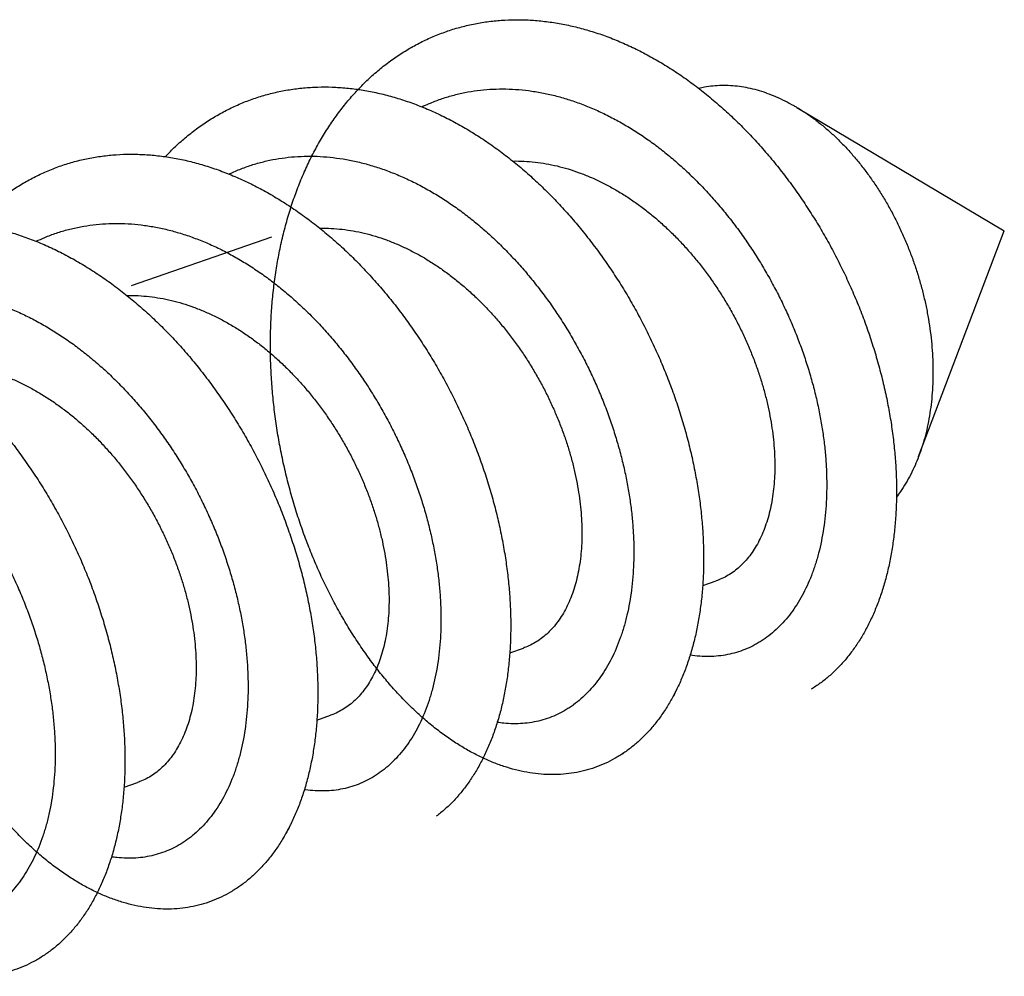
# Model space of a CAD drawing. Header units: millimetres. Extents: x 160 to 318, y 73 to 291.
# Tile 43 of 129: x 201.578 to 202.372, y 123.212 to 123.984. Entities that reach past the tile are written whole.
import ezdxf

# ---------------------------------------------------------------- set-up
doc = ezdxf.new("R2010")
doc.units = ezdxf.units.MM
doc.header["$LTSCALE"] = 30.734
doc.layers.get('0').update_dxf_attribs({"linetype": 'CONTINUOUS'})

msp = doc.modelspace()

# ---------------------------------------------------------------- linework, layer by layer
at = {"color": 7, "linetype": 'Continuous'}
for p, q in [((202.20498, 123.91281), (202.37224, 123.8132)), ((201.66839, 123.76907), (201.78153, 123.8085)), ((202.30314, 123.6312), (202.37224, 123.8132)), ((202.12897, 123.52719), (202.13995, 123.53102)), ((201.97342, 123.47297), (201.98439, 123.47679)), ((201.81785, 123.41874), (201.82882, 123.42257)), ((201.66228, 123.36451), (201.67326, 123.36834))]:
    msp.add_line(p, q, dxfattribs=at)
for points, knots in [([(202.10745, 123.44226), (202.10598, 123.43932), (202.10286, 123.4335), (202.09765, 123.42515), (202.09197, 123.41729), (202.0859, 123.41003), (202.07944, 123.40341), (202.07262, 123.39743), (202.06546, 123.39211), (202.05798, 123.38748), (202.0502, 123.38354), (202.04215, 123.3803), (202.03385, 123.37778), (202.02532, 123.37598), (202.01659, 123.3749), (202.00769, 123.37456), (201.99864, 123.37495), (201.98947, 123.37607), (201.98021, 123.37793), (201.97087, 123.3805), (201.96149, 123.3838), (201.9521, 123.38781), (201.94272, 123.39252), (201.93337, 123.39792), (201.92409, 123.404), (201.91489, 123.41075), (201.90581, 123.41814), (201.89687, 123.42616), (201.8881, 123.4348), (201.87952, 123.44403), (201.87115, 123.45383), (201.86302, 123.46417), (201.85516, 123.47504), (201.84758, 123.4864), (201.84031, 123.49823), (201.83337, 123.5105), (201.82677, 123.52317), (201.82055, 123.53623), (201.81471, 123.54963), (201.80928, 123.56335), (201.80428, 123.57735), (201.79971, 123.5916), (201.79559, 123.60606), (201.79194, 123.6207), (201.78876, 123.63548), (201.78608, 123.65037), (201.78389, 123.66533), (201.78221, 123.68032), (201.78105, 123.69531), (201.78041, 123.71026), (201.78029, 123.72513), (201.78071, 123.7399), (201.78165, 123.75451), (201.78313, 123.76894), (201.78514, 123.78316), (201.78767, 123.79712), (201.79074, 123.81079), (201.79433, 123.82415), (201.79843, 123.83715), (201.80304, 123.84977), (201.80815, 123.86197), (201.81376, 123.87373), (201.81984, 123.88502), (201.8264, 123.89581), (201.83341, 123.90608), (201.84086, 123.91579), (201.84873, 123.92493), (201.85702, 123.93347), (201.8657, 123.9414), (201.87474, 123.94869), (201.88415, 123.95533), (201.89389, 123.9613), (201.90393, 123.96659), (201.91427, 123.97118), (201.92487, 123.97507), (201.93572, 123.97824), (201.94678, 123.98068), (201.95804, 123.98241), (201.96946, 123.9834), (201.98103, 123.98366), (201.9927, 123.98318), (202.00447, 123.98199), (202.0163, 123.98006), (202.02817, 123.97742), (202.04005, 123.97407), (202.0519, 123.97002), (202.06372, 123.96528), (202.07546, 123.95987), (202.08711, 123.95379), (202.09863, 123.94707), (202.11001, 123.93973), (202.12121, 123.93178), (202.13221, 123.92324), (202.14299, 123.91414), (202.15353, 123.9045), (202.16379, 123.89435), (202.17376, 123.88371), (202.18342, 123.87261), (202.19274, 123.86108), (202.2017, 123.84915), (202.21029, 123.83685), (202.21849, 123.82421), (202.22628, 123.81127), (202.23364, 123.79805), (202.24055, 123.7846), (202.24701, 123.77095), (202.253, 123.75713), (202.25851, 123.74318), (202.26353, 123.72913), (202.26804, 123.71502), (202.27205, 123.70089), (202.27554, 123.68678), (202.2785, 123.67271), (202.28094, 123.65873), (202.28285, 123.64488), (202.28423, 123.63118), (202.28507, 123.61767), (202.28539, 123.6044), (202.28517, 123.59139), (202.28443, 123.57867), (202.28317, 123.56629), (202.2814, 123.55426), (202.27912, 123.54263), (202.27634, 123.53142), (202.27308, 123.52066), (202.26934, 123.51038), (202.26513, 123.50061), (202.26047, 123.49137), (202.25537, 123.48269), (202.24986, 123.47459), (202.24394, 123.46708), (202.23763, 123.4602), (202.23095, 123.45396), (202.22392, 123.44838), (202.21899, 123.44509), (202.21648, 123.44356)], [0, 0, 0, 0, 0.009855, 0.019803, 0.029489, 0.038939, 0.048172, 0.057223, 0.066116, 0.074894, 0.083588, 0.092243, 0.100893, 0.109585, 0.118353, 0.12724, 0.136275, 0.145496, 0.154928, 0.164598, 0.174524, 0.184726, 0.195216, 0.206003, 0.217095, 0.228493, 0.2402, 0.252209, 0.26452, 0.27712, 0.290006, 0.30316, 0.316577, 0.330233, 0.344123, 0.358219, 0.372514, 0.386979, 0.401605, 0.416361, 0.431237, 0.446202, 0.461245, 0.476335, 0.491459, 0.50659, 0.521711, 0.5368, 0.551838, 0.566804, 0.581681, 0.596453, 0.611099, 0.625608, 0.639962, 0.654154, 0.668164, 0.681993, 0.695623, 0.709057, 0.722282, 0.735307, 0.748123, 0.760742, 0.77316, 0.785394, 0.797446, 0.809337, 0.821076, 0.832685, 0.84418, 0.855587, 0.866923, 0.878219, 0.889494, 0.900777, 0.912091, 0.923461, 0.934912, 0.946464, 0.95814, 0.969956, 0.981932, 0.994077, 1.006408, 1.018929, 1.031653, 1.044576, 1.05771, 1.071043, 1.084583, 1.098316, 1.112244, 1.126349, 1.140629, 1.155065, 1.16965, 1.184362, 1.199193, 1.214118, 1.229126, 1.244192, 1.259301, 1.27443, 1.289559, 1.304669, 1.319736, 1.334741, 1.349661, 1.364478, 1.379166, 1.393712, 1.408087, 1.422282, 1.43627, 1.450041, 1.46357, 1.476853, 1.489865, 1.502604, 1.515051, 1.527205, 1.539053, 1.550599, 1.561834, 1.572766, 1.583395, 1.593733, 1.603787, 1.613576, 1.623117, 1.632435, 1.641555, 1.650507, 1.659327, 1.659327, 1.659327, 1.659327]), ([(201.85114, 123.92733), (201.85195, 123.92722), (201.85673, 123.9265), (201.86548, 123.92487), (201.87736, 123.92194), (201.88923, 123.91831), (201.90107, 123.91398), (201.91286, 123.90897), (201.92457, 123.90329), (201.93617, 123.89696), (201.94764, 123.88998), (201.95895, 123.88239), (201.97007, 123.87421), (201.98099, 123.86544), (201.99167, 123.85612), (202.0021, 123.84627), (202.01225, 123.83592), (202.0221, 123.8251), (202.03162, 123.81382), (202.04081, 123.80213), (202.04962, 123.79005), (202.05806, 123.77761), (202.06609, 123.76484), (202.07371, 123.75179), (202.08089, 123.73847), (202.08763, 123.72494), (202.0939, 123.71121), (202.0997, 123.69733), (202.10502, 123.68334), (202.10983, 123.66926), (202.11414, 123.65515), (202.11794, 123.64102), (202.12122, 123.62692), (202.12398, 123.61288), (202.1262, 123.59895), (202.1279, 123.58515), (202.12906, 123.57153), (202.1297, 123.55811), (202.1298, 123.54494), (202.12938, 123.53204), (202.12843, 123.51945), (202.12696, 123.50721), (202.12498, 123.49533), (202.1225, 123.48387), (202.11953, 123.47283), (202.11607, 123.46227), (202.11214, 123.45219), (202.10775, 123.44263), (202.10292, 123.43361), (202.09765, 123.42515), (202.09197, 123.41729), (202.0859, 123.41003), (202.07944, 123.40341), (202.07262, 123.39743), (202.06546, 123.39211), (202.05798, 123.38748), (202.0502, 123.38354), (202.04215, 123.3803), (202.03385, 123.37778), (202.02532, 123.37598), (202.01659, 123.3749), (202.00769, 123.37456), (201.99864, 123.37495), (201.98947, 123.37607), (201.98021, 123.37793), (201.97087, 123.3805), (201.96149, 123.3838), (201.9521, 123.38781), (201.94272, 123.39252), (201.93337, 123.39792), (201.92409, 123.404), (201.91489, 123.41075), (201.90581, 123.41814), (201.89687, 123.42616), (201.8881, 123.4348), (201.87952, 123.44403), (201.87115, 123.45383), (201.86302, 123.46417), (201.85516, 123.47504), (201.84758, 123.4864), (201.84031, 123.49823), (201.83337, 123.5105), (201.82677, 123.52317), (201.82055, 123.53623), (201.81471, 123.54963), (201.80928, 123.56335), (201.80428, 123.57735), (201.79971, 123.5916), (201.79559, 123.60606), (201.79194, 123.6207), (201.78876, 123.63548), (201.78608, 123.65037), (201.78389, 123.66533), (201.78221, 123.68032), (201.78105, 123.69531), (201.78041, 123.71026), (201.78029, 123.72513), (201.78071, 123.7399), (201.78165, 123.75451), (201.78313, 123.76894), (201.78514, 123.78316), (201.78767, 123.79712), (201.79074, 123.81079), (201.79433, 123.82415), (201.79843, 123.83715), (201.80304, 123.84977), (201.80815, 123.86197), (201.81376, 123.87373), (201.81984, 123.88502), (201.8264, 123.89581), (201.83341, 123.90608), (201.84086, 123.91579), (201.84873, 123.92493), (201.85702, 123.93347), (201.8657, 123.9414), (201.87474, 123.94869), (201.88104, 123.95314), (201.88424, 123.95525)], [0, 0, 0, 0, 0.002449, 0.014492, 0.026709, 0.039117, 0.051717, 0.064522, 0.077528, 0.090742, 0.104158, 0.117777, 0.131588, 0.145588, 0.159765, 0.174108, 0.188607, 0.203243, 0.218007, 0.232875, 0.247838, 0.262869, 0.277957, 0.293073, 0.308208, 0.323329, 0.338427, 0.353469, 0.368445, 0.383324, 0.398094, 0.412725, 0.427207, 0.441511, 0.455627, 0.469528, 0.483206, 0.496638, 0.509814, 0.522718, 0.535341, 0.547672, 0.559704, 0.571433, 0.582853, 0.593968, 0.604777, 0.615289, 0.62551, 0.635458, 0.645144, 0.654594, 0.663828, 0.672878, 0.681772, 0.69055, 0.699244, 0.707898, 0.716549, 0.725241, 0.734009, 0.742895, 0.751931, 0.761152, 0.770583, 0.780253, 0.79018, 0.800382, 0.810872, 0.821659, 0.832751, 0.844149, 0.855855, 0.867864, 0.880175, 0.892775, 0.905662, 0.918815, 0.932232, 0.945888, 0.959778, 0.973874, 0.98817, 1.002635, 1.01726, 1.032017, 1.046892, 1.061858, 1.0769, 1.09199, 1.107115, 1.122245, 1.137367, 1.152455, 1.167493, 1.18246, 1.197337, 1.212108, 1.226754, 1.241264, 1.255618, 1.269809, 1.28382, 1.297648, 1.311278, 1.324712, 1.337938, 1.350963, 1.363779, 1.376397, 1.388815, 1.401049, 1.413101, 1.424993, 1.436731, 1.448341, 1.459836, 1.459836, 1.459836, 1.459836]), ([(201.723, 123.89712), (201.72611, 123.89934), (201.73244, 123.90358), (201.74231, 123.90928), (201.75247, 123.91429), (201.76292, 123.9186), (201.77362, 123.9222), (201.78456, 123.92508), (201.7957, 123.92724), (201.80703, 123.92866), (201.81851, 123.92936), (201.83012, 123.92933), (201.84184, 123.92857), (201.85364, 123.92708), (201.86548, 123.92487), (201.87736, 123.92194), (201.88923, 123.91831), (201.90107, 123.91398), (201.91286, 123.90897), (201.92457, 123.90329), (201.93617, 123.89696), (201.94764, 123.88998), (201.95895, 123.88239), (201.97007, 123.87421), (201.98099, 123.86544), (201.99167, 123.85612), (202.0021, 123.84627), (202.01225, 123.83592), (202.0221, 123.8251), (202.03162, 123.81382), (202.04081, 123.80213), (202.04962, 123.79005), (202.05806, 123.77761), (202.06609, 123.76484), (202.07371, 123.75179), (202.08089, 123.73847), (202.08763, 123.72494), (202.0939, 123.71121), (202.0997, 123.69733), (202.10502, 123.68334), (202.10983, 123.66926), (202.11414, 123.65515), (202.11794, 123.64102), (202.12122, 123.62692), (202.12398, 123.61288), (202.1262, 123.59895), (202.1279, 123.58515), (202.12906, 123.57153), (202.1297, 123.55811), (202.1298, 123.54494), (202.12938, 123.53204), (202.12843, 123.51945), (202.12696, 123.50721), (202.12498, 123.49533), (202.1225, 123.48387), (202.11953, 123.47283), (202.11607, 123.46227), (202.11214, 123.45219), (202.10775, 123.44263), (202.10292, 123.43361), (202.09765, 123.42515), (202.09197, 123.41729), (202.0859, 123.41003), (202.07944, 123.40341), (202.07262, 123.39743), (202.06781, 123.39386), (202.06535, 123.39219)], [0, 0, 0, 0, 0.0114584, 0.0228326, 0.0341515, 0.0454337, 0.0567108, 0.068001, 0.0793366, 0.0907343, 0.102225, 0.1138223, 0.1255541, 0.1374301, 0.1494738, 0.1616905, 0.1740983, 0.1866984, 0.199503, 0.2125093, 0.2257235, 0.2391398, 0.2527579, 0.2665699, 0.2805692, 0.2947467, 0.3090897, 0.3235883, 0.3382245, 0.3529881, 0.3678565, 0.3828192, 0.3978499, 0.412938, 0.4280546, 0.443189, 0.4583103, 0.4734079, 0.4884502, 0.5034263, 0.5183049, 0.5330751, 0.5477066, 0.5621884, 0.5764926, 0.590608, 0.6045098, 0.6181871, 0.631619, 0.6447951, 0.6576994, 0.6703223, 0.6826538, 0.6946857, 0.7064144, 0.7178346, 0.7289496, 0.739758, 0.7502707, 0.7604917, 0.7704397, 0.7801255, 0.7895758, 0.798809, 0.8078596, 0.8167533, 0.8167533, 0.8167533, 0.8167533]), ([(201.9025, 123.91329), (201.90441, 123.9142), (201.9094, 123.91644), (201.91765, 123.91961), (201.92731, 123.92259), (201.93717, 123.9249), (201.94721, 123.92654), (201.9574, 123.92752), (201.96773, 123.92783), (201.97816, 123.92746), (201.98867, 123.92643), (201.99923, 123.92474), (202.00982, 123.92239), (202.02042, 123.91939), (202.03099, 123.91575), (202.04151, 123.91148), (202.05197, 123.9066), (202.06232, 123.90112), (202.07255, 123.89505), (202.08263, 123.88843), (202.09254, 123.88125), (202.10225, 123.87355), (202.11175, 123.86535), (202.121, 123.85667), (202.12999, 123.84754), (202.1387, 123.83799), (202.1471, 123.82803), (202.15518, 123.81771), (202.16291, 123.80704), (202.17028, 123.79606), (202.17728, 123.78481), (202.18388, 123.77331), (202.19008, 123.7616), (202.19586, 123.74971), (202.2012, 123.73767), (202.2061, 123.72552), (202.21054, 123.7133), (202.21452, 123.70103), (202.21803, 123.68876), (202.22106, 123.67652), (202.22362, 123.66434), (202.22568, 123.65226), (202.22727, 123.64031), (202.22836, 123.62853), (202.22897, 123.61695), (202.22909, 123.60561), (202.22873, 123.59453), (202.22789, 123.58375), (202.22658, 123.5733), (202.22481, 123.5632), (202.22258, 123.5535), (202.2199, 123.54421), (202.21679, 123.53536), (202.21325, 123.52699), (202.20931, 123.5191), (202.20496, 123.51173), (202.20024, 123.5049), (202.19514, 123.49862), (202.1897, 123.49292), (202.18393, 123.48782), (202.17885, 123.48406), (202.17568, 123.48204), (202.17462, 123.4814)], [0, 0, 0, 0, 0.0063309, 0.0164158, 0.0265051, 0.0366148, 0.0467746, 0.0569995, 0.0673165, 0.0777384, 0.0882879, 0.0989749, 0.1098165, 0.1208193, 0.1319941, 0.1433443, 0.1548742, 0.1665841, 0.1784719, 0.1905357, 0.2027669, 0.2151618, 0.2277061, 0.2403945, 0.253208, 0.2661398, 0.2791669, 0.2922815, 0.3054575, 0.3186859, 0.3319385, 0.3452057, 0.3584577, 0.3716842, 0.3848552, 0.3979598, 0.4109683, 0.4238695, 0.436635, 0.4492535, 0.4616986, 0.473959, 0.4860115, 0.4978452, 0.5094406, 0.5207876, 0.5318715, 0.5426837, 0.553215, 0.5634588, 0.5734125, 0.5830729, 0.5924443, 0.6015284, 0.6103373, 0.6188788, 0.6271736, 0.6352369, 0.643098, 0.65078, 0.6583205, 0.6620473, 0.6620473, 0.6620473, 0.6620473]), ([(202.18037, 123.9244), (202.17796, 123.92524), (202.17314, 123.92675), (202.16585, 123.92851), (202.1586, 123.92972), (202.15141, 123.9304), (202.1443, 123.93053), (202.13731, 123.93011), (202.13118, 123.92925), (202.12741, 123.92846), (202.12591, 123.9281)], [0, 0, 0, 0, 0.00765334, 0.01514432, 0.02248443, 0.029692, 0.03678192, 0.04377882, 0.05070069, 0.05532423, 0.05532423, 0.05532423, 0.05532423]), ([(202.18037, 123.9244), (202.18287, 123.92353), (202.18786, 123.9216), (202.19524, 123.91821), (202.20093, 123.91518), (202.20415, 123.9133), (202.20498, 123.91281)], [0, 0, 0, 0, 0.00793068, 0.01604853, 0.02435535, 0.02724329, 0.02724329, 0.02724329, 0.02724329]), ([(202.20498, 123.91281), (202.20659, 123.91185), (202.21064, 123.90933), (202.21702, 123.90496), (202.22409, 123.89956), (202.23102, 123.8937), (202.2378, 123.88739), (202.2444, 123.88066), (202.25081, 123.87351), (202.25701, 123.86598), (202.26297, 123.85809), (202.26868, 123.84986), (202.27412, 123.84131), (202.27928, 123.83248), (202.28414, 123.82339), (202.28869, 123.81406), (202.29291, 123.80453), (202.29678, 123.79482), (202.3003, 123.78496), (202.30346, 123.77499), (202.30625, 123.76493), (202.30865, 123.75481), (202.31067, 123.74467), (202.31229, 123.73453), (202.31351, 123.72443), (202.31433, 123.7144), (202.31474, 123.70446), (202.31474, 123.69464), (202.31433, 123.68499), (202.31352, 123.67552), (202.31231, 123.66626), (202.31069, 123.65725), (202.30868, 123.6485), (202.30628, 123.64006), (202.30433, 123.63434), (202.30323, 123.63143), (202.30314, 123.6312)], [0, 0, 0, 0, 0.0056169, 0.0143114, 0.0232025, 0.0322774, 0.0415386, 0.0509702, 0.0605695, 0.0703205, 0.0802134, 0.090235, 0.1003675, 0.1106015, 0.120913, 0.1312945, 0.1417188, 0.1521787, 0.1626468, 0.1731136, 0.1835549, 0.1939571, 0.2043017, 0.2145697, 0.2247496, 0.2348187, 0.2447706, 0.254582, 0.2642498, 0.2737531, 0.28309, 0.2922452, 0.3012163, 0.3099964, 0.3185816, 0.3193292, 0.3193292, 0.3193292, 0.3193292]), ([(201.69556, 123.8731), (201.69589, 123.87345), (201.69894, 123.87666), (201.70488, 123.88249), (201.71371, 123.89017), (201.71987, 123.89488), (201.723, 123.89712)], [0, 0, 0, 0, 0.00144444, 0.01327157, 0.02495761, 0.03651746, 0.03651746, 0.03651746, 0.03651746]), ([(201.79633, 123.33381), (201.79516, 123.33148), (201.79237, 123.32622), (201.78761, 123.31835), (201.78202, 123.31036), (201.77601, 123.30298), (201.76963, 123.29623), (201.76288, 123.29012), (201.75579, 123.28467), (201.74837, 123.2799), (201.74065, 123.27582), (201.73265, 123.27244), (201.7244, 123.26977), (201.71591, 123.26783), (201.70722, 123.26661), (201.69836, 123.26612), (201.68934, 123.26637), (201.68019, 123.26734), (201.67094, 123.26905), (201.66162, 123.27148), (201.65224, 123.27463), (201.64285, 123.2785), (201.63346, 123.28307), (201.62411, 123.28833), (201.61481, 123.29428), (201.60559, 123.30089), (201.59649, 123.30816), (201.58752, 123.31606), (201.57871, 123.32458), (201.57009, 123.33369), (201.56168, 123.34337), (201.5535, 123.35361), (201.54558, 123.36437), (201.53794, 123.37564), (201.53061, 123.38738), (201.5236, 123.39956), (201.51694, 123.41216), (201.51064, 123.42514), (201.50472, 123.43848), (201.49921, 123.45214), (201.49412, 123.46608), (201.48946, 123.48028), (201.48525, 123.4947), (201.4815, 123.50931), (201.47823, 123.52407), (201.47545, 123.53894), (201.47316, 123.55388), (201.47138, 123.56887), (201.47012, 123.58386), (201.46937, 123.59882), (201.46915, 123.61372), (201.46945, 123.6285), (201.47029, 123.64315), (201.47166, 123.65762), (201.47357, 123.67188), (201.476, 123.6859), (201.47896, 123.69963), (201.48244, 123.71305), (201.48644, 123.72613), (201.49095, 123.73882), (201.49597, 123.75112), (201.50147, 123.76297), (201.50746, 123.77435), (201.51392, 123.78524), (201.52084, 123.79562), (201.5282, 123.80544), (201.536, 123.8147), (201.5442, 123.82336), (201.5528, 123.83142), (201.56178, 123.83884), (201.57111, 123.84561), (201.58079, 123.85171), (201.59077, 123.85714), (201.60105, 123.86187), (201.61161, 123.8659), (201.6224, 123.86921), (201.63343, 123.8718), (201.64465, 123.87367), (201.65604, 123.87481), (201.66757, 123.87521), (201.67923, 123.87489), (201.69099, 123.87383), (201.70281, 123.87205), (201.71467, 123.86956), (201.72654, 123.86635), (201.73841, 123.86244), (201.75023, 123.85783), (201.76199, 123.85255), (201.77366, 123.84661), (201.78521, 123.84002), (201.79662, 123.8328), (201.80786, 123.82496), (201.8189, 123.81654), (201.82973, 123.80755), (201.84031, 123.79802), (201.85063, 123.78797), (201.86066, 123.77742), (201.87039, 123.76641), (201.87977, 123.75497), (201.88881, 123.74311), (201.89748, 123.73089), (201.90576, 123.71831), (201.91363, 123.70543), (201.92107, 123.69227), (201.92808, 123.67886), (201.93463, 123.66524), (201.94072, 123.65145), (201.94632, 123.63752), (201.95144, 123.62349), (201.95605, 123.6094), (201.96016, 123.59527), (201.96375, 123.58115), (201.96682, 123.56707), (201.96937, 123.55307), (201.97138, 123.53919), (201.97287, 123.52545), (201.97382, 123.51191), (201.97424, 123.49859), (201.97413, 123.48552), (201.97349, 123.47274), (201.97234, 123.46028), (201.97067, 123.44819), (201.96849, 123.43647), (201.96581, 123.42518), (201.96264, 123.41432), (201.95899, 123.40395), (201.95488, 123.39407), (201.95031, 123.38473), (201.9453, 123.37593), (201.93987, 123.36771), (201.93403, 123.36009), (201.92779, 123.35308), (201.92119, 123.34671), (201.91651, 123.34287), (201.91412, 123.34106)], [0, 0, 0, 0, 0.00784, 0.017842, 0.027578, 0.037074, 0.046348, 0.055434, 0.064355, 0.073154, 0.081861, 0.090521, 0.099168, 0.10785, 0.116598, 0.125459, 0.134461, 0.143644, 0.15303, 0.162651, 0.172524, 0.182671, 0.193101, 0.203829, 0.214859, 0.226196, 0.237841, 0.24979, 0.262041, 0.274584, 0.287414, 0.300515, 0.313881, 0.32749, 0.341335, 0.355391, 0.369648, 0.38408, 0.398676, 0.413407, 0.428261, 0.443209, 0.458239, 0.47332, 0.488441, 0.50357, 0.518697, 0.533792, 0.548843, 0.563824, 0.578722, 0.593514, 0.608188, 0.622725, 0.637112, 0.651336, 0.665384, 0.67925, 0.69292, 0.706393, 0.719661, 0.732726, 0.745583, 0.758241, 0.770698, 0.782969, 0.795056, 0.806979, 0.818746, 0.830381, 0.841896, 0.853319, 0.864667, 0.87597, 0.887246, 0.898526, 0.909831, 0.921189, 0.932621, 0.944152, 0.955801, 0.967588, 0.97953, 0.99164, 1.003934, 1.016416, 1.029099, 1.041982, 1.055074, 1.068367, 1.081867, 1.095561, 1.109451, 1.12352, 1.137768, 1.152172, 1.16673, 1.181417, 1.196227, 1.211133, 1.226127, 1.241181, 1.256284, 1.271409, 1.286542, 1.301656, 1.316734, 1.331753, 1.346692, 1.361531, 1.376247, 1.390822, 1.405234, 1.419466, 1.433496, 1.447313, 1.460891, 1.474225, 1.487291, 1.500086, 1.512592, 1.524806, 1.536715, 1.548322, 1.559619, 1.570612, 1.5813, 1.591696, 1.601805, 1.611647, 1.621235, 1.630596, 1.639752, 1.648736, 1.648736, 1.648736, 1.648736]), ([(201.74694, 123.85906), (201.74751, 123.85934), (201.75113, 123.86103), (201.75793, 123.86388), (201.76748, 123.86714), (201.77726, 123.86974), (201.78722, 123.87168), (201.79735, 123.87295), (201.80762, 123.87355), (201.81801, 123.87348), (201.82849, 123.87274), (201.83903, 123.87134), (201.84961, 123.86927), (201.86021, 123.86655), (201.8708, 123.86319), (201.88134, 123.8592), (201.89183, 123.85459), (201.90223, 123.84937), (201.91252, 123.84356), (201.92267, 123.83718), (201.93265, 123.83024), (201.94246, 123.82277), (201.95205, 123.81478), (201.96141, 123.80631), (201.97052, 123.79738), (201.97935, 123.788), (201.98789, 123.77822), (201.99611, 123.76805), (202.004, 123.75753), (202.01153, 123.74669), (202.0187, 123.73555), (202.02547, 123.72416), (202.03185, 123.71253), (202.03781, 123.70072), (202.04335, 123.68874), (202.04844, 123.67664), (202.05308, 123.66444), (202.05727, 123.65219), (202.06099, 123.63991), (202.06423, 123.62766), (202.06699, 123.61544), (202.06927, 123.60332), (202.07107, 123.59131), (202.07238, 123.57945), (202.0732, 123.56778), (202.07353, 123.55633), (202.07338, 123.54513), (202.07275, 123.53421), (202.07165, 123.52361), (202.07008, 123.51336), (202.06805, 123.50348), (202.06557, 123.49401), (202.06264, 123.48496), (202.05929, 123.47638), (202.05552, 123.46827), (202.05135, 123.46067), (202.04679, 123.4536), (202.04186, 123.44708), (202.03657, 123.44113), (202.03094, 123.43576), (202.02596, 123.43177), (202.02285, 123.42961), (202.02181, 123.42892)], [0, 0, 0, 0, 0.0019045, 0.0119968, 0.0220823, 0.0321794, 0.0423153, 0.0525084, 0.0627831, 0.0731566, 0.0836483, 0.0942735, 0.1050455, 0.1159771, 0.1270749, 0.1383486, 0.1497983, 0.1614306, 0.1732393, 0.185228, 0.197385, 0.2097109, 0.222189, 0.2348176, 0.2475759, 0.2604596, 0.2734448, 0.2865252, 0.2996743, 0.3128841, 0.3261264, 0.3393916, 0.3526508, 0.3658928, 0.3790891, 0.3922268, 0.4052787, 0.4182305, 0.4310571, 0.4437431, 0.456266, 0.4686098, 0.4807557, 0.4926869, 0.5043891, 0.5158459, 0.5270474, 0.5379789, 0.5486353, 0.5590046, 0.569087, 0.5788746, 0.5883737, 0.5975815, 0.6065112, 0.6151668, 0.6235689, 0.6317296, 0.6396774, 0.6474329, 0.6550325, 0.6587829, 0.6587829, 0.6587829, 0.6587829]), ([(201.97578, 123.86959), (201.97591, 123.86959), (201.97895, 123.86965), (201.98497, 123.86955), (201.99384, 123.86882), (202.00275, 123.86752), (202.00866, 123.86629), (202.01162, 123.86558)], [0, 0, 0, 0, 0.00036782, 0.00914596, 0.01803664, 0.02703929, 0.03615064, 0.03615064, 0.03615064, 0.03615064]), ([(202.01162, 123.86558), (202.01461, 123.86486), (202.02061, 123.86323), (202.02952, 123.86025), (202.03838, 123.85672), (202.04716, 123.85268), (202.05584, 123.84812), (202.0644, 123.84307), (202.07282, 123.83754), (202.08108, 123.83155), (202.08916, 123.82512), (202.09703, 123.81827), (202.10467, 123.81103), (202.11207, 123.80342), (202.11922, 123.79545), (202.12609, 123.78716), (202.13266, 123.77858), (202.13891, 123.76974), (202.14483, 123.76067), (202.15041, 123.75138), (202.15563, 123.74193), (202.16048, 123.73233), (202.16494, 123.72263), (202.16902, 123.71284), (202.1727, 123.70301), (202.17598, 123.69316), (202.17884, 123.68334), (202.18128, 123.67356), (202.18331, 123.66387), (202.18491, 123.6543), (202.1861, 123.64487), (202.18686, 123.63562), (202.18719, 123.62657), (202.18712, 123.61777), (202.18663, 123.60925), (202.18574, 123.60102), (202.18445, 123.59311), (202.18277, 123.58555), (202.18071, 123.57836), (202.17827, 123.57157), (202.17549, 123.5652), (202.17235, 123.55927), (202.16888, 123.5538), (202.16509, 123.54881), (202.16099, 123.54432), (202.15662, 123.54034), (202.15197, 123.53689), (202.14707, 123.53399), (202.14301, 123.53214), (202.1406, 123.53124), (202.13995, 123.53102)], [0, 0, 0, 0, 0.0092421, 0.0186355, 0.0281702, 0.0378331, 0.0476307, 0.0575682, 0.06764, 0.0778413, 0.0881618, 0.0985945, 0.1091252, 0.1197445, 0.130441, 0.1412134, 0.1520301, 0.1628577, 0.1736895, 0.1845289, 0.1953411, 0.2060912, 0.2167715, 0.2273837, 0.2378927, 0.2482641, 0.2584934, 0.2685797, 0.2784902, 0.288194, 0.2976924, 0.3069836, 0.31604, 0.3248373, 0.3333746, 0.3416505, 0.3496595, 0.3573995, 0.3648693, 0.3720735, 0.3790172, 0.3857125, 0.3921757, 0.3984329, 0.4044978, 0.4103897, 0.4161478, 0.421819, 0.4274339, 0.4295183, 0.4295183, 0.4295183, 0.4295183]), ([(201.54001, 123.81888), (201.54399, 123.81831), (201.55196, 123.81692), (201.56386, 123.81413), (201.57573, 123.81064), (201.58758, 123.80645), (201.59938, 123.80158), (201.61111, 123.79603), (201.62273, 123.78982), (201.63423, 123.78298), (201.64557, 123.77551), (201.65674, 123.76744), (201.6677, 123.75879), (201.67843, 123.74958), (201.68891, 123.73984), (201.69912, 123.72958), (201.70903, 123.71885), (201.71862, 123.70766), (201.72787, 123.69605), (201.73676, 123.68404), (201.74528, 123.67167), (201.75339, 123.65897), (201.76109, 123.64597), (201.76837, 123.63271), (201.77519, 123.61921), (201.78156, 123.60552), (201.78745, 123.59167), (201.79287, 123.5777), (201.79778, 123.56363), (201.8022, 123.54952), (201.8061, 123.53539), (201.80948, 123.52128), (201.81234, 123.50723), (201.81467, 123.49328), (201.81648, 123.47945), (201.81775, 123.46579), (201.81849, 123.45233), (201.81869, 123.4391), (201.81837, 123.42614), (201.81753, 123.41349), (201.81617, 123.40118), (201.81429, 123.38923), (201.81191, 123.37768), (201.80904, 123.36656), (201.80568, 123.35589), (201.80184, 123.34571), (201.79754, 123.33605), (201.79279, 123.32692), (201.78761, 123.31835), (201.78202, 123.31036), (201.77601, 123.30298), (201.76963, 123.29623), (201.76288, 123.29012), (201.75579, 123.28467), (201.74837, 123.2799), (201.74065, 123.27582), (201.73265, 123.27244), (201.7244, 123.26977), (201.71591, 123.26783), (201.70722, 123.26661), (201.69836, 123.26612), (201.68934, 123.26637), (201.68019, 123.26734), (201.67094, 123.26905), (201.66162, 123.27148), (201.65224, 123.27463), (201.64285, 123.2785), (201.63346, 123.28307), (201.62411, 123.28833), (201.61481, 123.29428), (201.60559, 123.30089), (201.59649, 123.30816), (201.58752, 123.31606), (201.57871, 123.32458), (201.57009, 123.33369), (201.56168, 123.34337), (201.5535, 123.35361), (201.54558, 123.36437), (201.53794, 123.37564), (201.53061, 123.38738), (201.5236, 123.39956), (201.51694, 123.41216), (201.51064, 123.42514), (201.50472, 123.43848), (201.49921, 123.45214), (201.49412, 123.46608), (201.48946, 123.48028), (201.48525, 123.4947), (201.4815, 123.50931), (201.47823, 123.52407), (201.47545, 123.53894), (201.47316, 123.55388), (201.47138, 123.56887), (201.47012, 123.58386), (201.46937, 123.59882), (201.46915, 123.61372), (201.46945, 123.6285), (201.47029, 123.64315), (201.47166, 123.65762), (201.47357, 123.67188), (201.476, 123.6859), (201.47896, 123.69963), (201.48244, 123.71305), (201.48644, 123.72613), (201.49095, 123.73882), (201.49597, 123.75112), (201.50147, 123.76297), (201.50746, 123.77435), (201.51392, 123.78524), (201.52084, 123.79562), (201.5282, 123.80544), (201.536, 123.8147), (201.5442, 123.82336), (201.5528, 123.83142), (201.55882, 123.83639), (201.56189, 123.83876)], [0, 0, 0, 0, 0.012078, 0.024258, 0.036628, 0.049188, 0.061953, 0.074917, 0.088091, 0.101466, 0.115045, 0.128818, 0.142782, 0.156923, 0.171235, 0.185703, 0.200313, 0.215052, 0.229901, 0.244847, 0.259865, 0.274944, 0.290056, 0.305189, 0.320314, 0.335419, 0.350473, 0.365465, 0.380363, 0.395158, 0.409818, 0.424332, 0.438672, 0.452828, 0.466773, 0.480498, 0.493978, 0.507208, 0.520166, 0.532848, 0.545237, 0.55733, 0.569119, 0.580602, 0.591777, 0.602647, 0.613218, 0.623496, 0.633498, 0.643234, 0.65273, 0.662004, 0.671089, 0.680011, 0.68881, 0.697517, 0.706177, 0.714824, 0.723505, 0.732254, 0.741115, 0.750117, 0.7593, 0.768686, 0.778307, 0.78818, 0.798327, 0.808757, 0.819485, 0.830515, 0.841852, 0.853497, 0.865446, 0.877697, 0.89024, 0.90307, 0.916171, 0.929537, 0.943146, 0.956991, 0.971046, 0.985304, 0.999736, 1.014332, 1.029063, 1.043917, 1.058865, 1.073895, 1.088976, 1.104097, 1.119226, 1.134353, 1.149448, 1.164499, 1.17948, 1.194378, 1.20917, 1.223844, 1.238381, 1.252768, 1.266992, 1.28104, 1.294905, 1.308576, 1.322049, 1.335317, 1.348382, 1.361239, 1.373897, 1.386354, 1.398625, 1.410712, 1.422635, 1.434402, 1.446037, 1.446037, 1.446037, 1.446037]), ([(201.4009, 123.78017), (201.40386, 123.78265), (201.40991, 123.7874), (201.41938, 123.79391), (201.42918, 123.79974), (201.43929, 123.80489), (201.44968, 123.80934), (201.46033, 123.81308), (201.47122, 123.81611), (201.48233, 123.81841), (201.49362, 123.81999), (201.50507, 123.82083), (201.51666, 123.82094), (201.52836, 123.82033), (201.54014, 123.81898), (201.55198, 123.81692), (201.56386, 123.81413), (201.57573, 123.81064), (201.58758, 123.80645), (201.59938, 123.80158), (201.61111, 123.79603), (201.62273, 123.78982), (201.63423, 123.78298), (201.64557, 123.77551), (201.65674, 123.76744), (201.6677, 123.75879), (201.67843, 123.74958), (201.68891, 123.73984), (201.69912, 123.72958), (201.70903, 123.71885), (201.71862, 123.70766), (201.72787, 123.69605), (201.73676, 123.68404), (201.74528, 123.67167), (201.75339, 123.65897), (201.76109, 123.64597), (201.76837, 123.63271), (201.77519, 123.61921), (201.78156, 123.60552), (201.78745, 123.59167), (201.79287, 123.5777), (201.79778, 123.56363), (201.8022, 123.54952), (201.8061, 123.53539), (201.80948, 123.52128), (201.81234, 123.50723), (201.81467, 123.49328), (201.81648, 123.47945), (201.81775, 123.46579), (201.81849, 123.45233), (201.81869, 123.4391), (201.81837, 123.42614), (201.81753, 123.41349), (201.81617, 123.40118), (201.81429, 123.38923), (201.81191, 123.37768), (201.80904, 123.36656), (201.80568, 123.35589), (201.80184, 123.34571), (201.79754, 123.33605), (201.79279, 123.32692), (201.78761, 123.31835), (201.78202, 123.31036), (201.77601, 123.30298), (201.76963, 123.29623), (201.76509, 123.29212), (201.76276, 123.29018)], [0, 0, 0, 0, 0.0115841, 0.0230608, 0.0344502, 0.0457782, 0.0570657, 0.0683419, 0.0796272, 0.0909522, 0.1023351, 0.113806, 0.1253797, 0.1370839, 0.1489289, 0.1609388, 0.1731189, 0.1854889, 0.1980488, 0.2108133, 0.2237779, 0.2369518, 0.2503266, 0.263906, 0.2776784, 0.2916422, 0.3057837, 0.3200956, 0.3345632, 0.349174, 0.3639128, 0.3787621, 0.3937071, 0.4087258, 0.4238042, 0.4389164, 0.4540494, 0.4691744, 0.4842792, 0.4993334, 0.5143254, 0.5292241, 0.5440187, 0.5586784, 0.573193, 0.5875329, 0.6016888, 0.6156334, 0.6293582, 0.6428391, 0.6560686, 0.669027, 0.6817082, 0.6940975, 0.7061907, 0.7179796, 0.7294623, 0.7406377, 0.7515075, 0.7620785, 0.772357, 0.7823585, 0.792095, 0.8015909, 0.810865, 0.8199501, 0.8199501, 0.8199501, 0.8199501]), ([(201.59138, 123.80484), (201.59366, 123.80592), (201.59904, 123.80832), (201.6077, 123.81157), (201.61738, 123.81446), (201.62727, 123.81669), (201.63733, 123.81825), (201.64754, 123.81914), (201.65788, 123.81937), (201.66832, 123.81892), (201.67884, 123.81781), (201.68941, 123.81603), (201.7, 123.8136), (201.71059, 123.81052), (201.72116, 123.8068), (201.73168, 123.80246), (201.74212, 123.79751), (201.75246, 123.79195), (201.76267, 123.78582), (201.77273, 123.77912), (201.78262, 123.77188), (201.79231, 123.76412), (201.80177, 123.75586), (201.811, 123.74712), (201.81995, 123.73794), (201.82862, 123.72833), (201.83698, 123.71833), (201.84502, 123.70796), (201.85271, 123.69726), (201.86004, 123.68624), (201.86699, 123.67496), (201.87354, 123.66343), (201.87969, 123.65169), (201.88541, 123.63978), (201.8907, 123.62773), (201.89554, 123.61557), (201.89993, 123.60334), (201.90385, 123.59107), (201.9073, 123.5788), (201.91028, 123.56656), (201.91277, 123.5544), (201.91478, 123.54233), (201.9163, 123.5304), (201.91733, 123.51865), (201.91788, 123.50709), (201.91794, 123.49578), (201.91752, 123.48473), (201.91663, 123.47399), (201.91526, 123.46358), (201.91343, 123.45354), (201.91115, 123.44388), (201.90841, 123.43465), (201.90525, 123.42586), (201.90166, 123.41754), (201.89767, 123.40971), (201.89327, 123.40241), (201.8885, 123.39564), (201.88337, 123.38944), (201.87788, 123.38381), (201.87302, 123.3796), (201.86998, 123.3773), (201.86895, 123.37657)], [0, 0, 0, 0, 0.0075705, 0.0176563, 0.0277456, 0.0378614, 0.0480273, 0.0582631, 0.0685917, 0.0790285, 0.0895944, 0.1002993, 0.111161, 0.1221834, 0.1333809, 0.1447514, 0.1563053, 0.168035, 0.1799472, 0.1920291, 0.2042838, 0.2166944, 0.2292604, 0.2419614, 0.2547938, 0.2677345, 0.280777, 0.2938965, 0.3070834, 0.3203124, 0.3335712, 0.3468345, 0.3600874, 0.3733057, 0.3864719, 0.399564, 0.412562, 0.4254464, 0.4381957, 0.4507933, 0.4632169, 0.4754527, 0.4874787, 0.4992845, 0.510849, 0.5221655, 0.533215, 0.5439947, 0.5544889, 0.5646992, 0.5746146, 0.5842415, 0.5935749, 0.6026269, 0.6113998, 0.6199123, 0.6281751, 0.6362144, 0.6440497, 0.6517146, 0.6554923, 0.6554923, 0.6554923, 0.6554923]), ([(201.8202, 123.81536), (201.82033, 123.81537), (201.82339, 123.81542), (201.82941, 123.81532), (201.83827, 123.8146), (201.84719, 123.8133), (201.8531, 123.81206), (201.85605, 123.81135)], [0, 0, 0, 0, 0.00038437, 0.00916181, 0.01805193, 0.02705426, 0.03616551, 0.03616551, 0.03616551, 0.03616551]), ([(201.85605, 123.81135), (201.85905, 123.81063), (201.86505, 123.809), (201.87395, 123.80602), (201.88281, 123.8025), (201.89159, 123.79845), (201.90027, 123.7939), (201.90883, 123.78885), (201.91725, 123.78332), (201.92551, 123.77733), (201.93359, 123.77089), (201.94148, 123.76403), (201.94913, 123.75678), (201.95654, 123.74916), (201.96369, 123.74119), (201.97055, 123.7329), (201.97712, 123.72432), (201.98337, 123.71548), (201.98929, 123.7064), (201.99486, 123.69712), (202.00008, 123.68767), (202.00493, 123.67807), (202.00939, 123.66837), (202.01347, 123.65858), (202.01715, 123.64875), (202.02042, 123.63891), (202.02328, 123.62909), (202.02573, 123.61931), (202.02775, 123.60962), (202.02935, 123.60005), (202.03053, 123.59062), (202.03129, 123.58137), (202.03163, 123.57233), (202.03155, 123.56353), (202.03107, 123.555), (202.03017, 123.54678), (202.02888, 123.53887), (202.0272, 123.53131), (202.02514, 123.52412), (202.0227, 123.51732), (202.0199, 123.51094), (202.01676, 123.50501), (202.01329, 123.49954), (202.0095, 123.49455), (202.0054, 123.49006), (202.00102, 123.48609), (201.99637, 123.48265), (201.99147, 123.47975), (201.98742, 123.4779), (201.98503, 123.47701), (201.98439, 123.47679)], [0, 0, 0, 0, 0.009241, 0.0186332, 0.0281667, 0.0378284, 0.0476248, 0.057561, 0.0676315, 0.0778315, 0.0881577, 0.098612, 0.1091675, 0.1197955, 0.1304917, 0.1412632, 0.1520782, 0.1629032, 0.1737347, 0.1845725, 0.1953819, 0.2061276, 0.2168091, 0.2274209, 0.2379278, 0.2482957, 0.2585254, 0.2686109, 0.2785193, 0.2882201, 0.2977182, 0.3070079, 0.3160617, 0.3248557, 0.333392, 0.3416658, 0.3496739, 0.3574118, 0.3648873, 0.3721062, 0.3790638, 0.3857605, 0.3922234, 0.398479, 0.404541, 0.4104291, 0.4161881, 0.4218594, 0.4274735, 0.4295185, 0.4295185, 0.4295185, 0.4295185]), ([(201.34833, 123.76643), (201.35025, 123.76652), (201.35604, 123.76671), (201.36577, 123.76656), (201.3775, 123.76565), (201.38931, 123.76402), (201.40117, 123.76166), (201.41304, 123.7586), (201.42491, 123.75482), (201.43675, 123.75036), (201.44852, 123.74521), (201.46021, 123.7394), (201.47179, 123.73294), (201.48322, 123.72584), (201.4945, 123.71813), (201.50558, 123.70982), (201.51646, 123.70094), (201.52709, 123.69152), (201.53746, 123.68157), (201.54755, 123.67112), (201.55734, 123.6602), (201.5668, 123.64884), (201.57591, 123.63707), (201.58465, 123.62491), (201.59301, 123.6124), (201.60096, 123.59958), (201.60849, 123.58647), (201.61559, 123.57311), (201.62223, 123.55953), (201.62841, 123.54577), (201.63411, 123.53187), (201.63933, 123.51786), (201.64404, 123.50377), (201.64825, 123.48964), (201.65195, 123.47552), (201.65512, 123.46143), (201.65777, 123.44741), (201.6599, 123.4335), (201.66148, 123.41974), (201.66254, 123.40615), (201.66307, 123.39278), (201.66307, 123.37966), (201.66254, 123.36682), (201.66148, 123.3543), (201.65992, 123.34213), (201.65784, 123.33033), (201.65526, 123.31895), (201.65219, 123.30801), (201.64863, 123.29754), (201.64461, 123.28756), (201.64013, 123.2781), (201.63521, 123.26919), (201.62986, 123.26086), (201.6241, 123.25311), (201.61794, 123.24598), (201.61141, 123.23948), (201.60452, 123.23364), (201.59729, 123.22846), (201.58975, 123.22396), (201.58192, 123.22016), (201.57382, 123.21706), (201.56547, 123.21468), (201.5569, 123.21303), (201.54962, 123.21226), (201.54521, 123.21207), (201.54373, 123.21204)], [0, 0, 0, 0, 0.0057691, 0.0173918, 0.0291509, 0.0410598, 0.0531364, 0.0653916, 0.0778362, 0.0904782, 0.1033214, 0.1163711, 0.129624, 0.143083, 0.1567383, 0.1705905, 0.1846241, 0.1988376, 0.2132107, 0.2277399, 0.242401, 0.2571885, 0.2720756, 0.2870548, 0.3020973, 0.3171938, 0.3323147, 0.3474488, 0.3625666, 0.3776551, 0.3926859, 0.407644, 0.4225031, 0.4372465, 0.4518507, 0.4662974, 0.4805669, 0.4946393, 0.5084994, 0.5221269, 0.5355107, 0.5486314, 0.5614822, 0.5740456, 0.5863194, 0.5982893, 0.609958, 0.6213156, 0.6323702, 0.6431177, 0.6535722, 0.6637366, 0.6736314, 0.6832677, 0.692673, 0.701867, 0.7108837, 0.7197513, 0.7285093, 0.7371922, 0.7458426, 0.7544987, 0.7632022, 0.7719917, 0.7764313, 0.7764313, 0.7764313, 0.7764313]), ([(201.43582, 123.75062), (201.43677, 123.75107), (201.44077, 123.75292), (201.44796, 123.75587), (201.45755, 123.75905), (201.46735, 123.76157), (201.47733, 123.76342), (201.48748, 123.76461), (201.49777, 123.76513), (201.50817, 123.76497), (201.51865, 123.76415), (201.5292, 123.76267), (201.53979, 123.76052), (201.55039, 123.75773), (201.56097, 123.75429), (201.57151, 123.75022), (201.58199, 123.74553), (201.59238, 123.74023), (201.60265, 123.73435), (201.61278, 123.7279), (201.62274, 123.7209), (201.63252, 123.71336), (201.64209, 123.70532), (201.65142, 123.69679), (201.66049, 123.6878), (201.66929, 123.67837), (201.67779, 123.66854), (201.68597, 123.65833), (201.69382, 123.64776), (201.70131, 123.63688), (201.70843, 123.62571), (201.71515, 123.61429), (201.72148, 123.60264), (201.72739, 123.5908), (201.73287, 123.5788), (201.73791, 123.56669), (201.7425, 123.55448), (201.74662, 123.54223), (201.75028, 123.52995), (201.75347, 123.5177), (201.75617, 123.5055), (201.75839, 123.49338), (201.76013, 123.48139), (201.76138, 123.46955), (201.76214, 123.45791), (201.76241, 123.44648), (201.7622, 123.43532), (201.76151, 123.42444), (201.76035, 123.41388), (201.75873, 123.40367), (201.75664, 123.39384), (201.7541, 123.38442), (201.75113, 123.37543), (201.74772, 123.3669), (201.7439, 123.35886), (201.73968, 123.35132), (201.73508, 123.34432), (201.7301, 123.33787), (201.72477, 123.33198), (201.72002, 123.32755), (201.71704, 123.32511), (201.71604, 123.32433)], [0, 0, 0, 0, 0.0031337, 0.013224, 0.0233098, 0.0334101, 0.0435525, 0.0537536, 0.0640405, 0.0744262, 0.0849351, 0.0955757, 0.106369, 0.1173181, 0.1284398, 0.1397322, 0.1512073, 0.1628582, 0.1746925, 0.1866988, 0.1988803, 0.2112221, 0.2237227, 0.2363647, 0.2491423, 0.2620364, 0.2750371, 0.2881243, 0.3012843, 0.314497, 0.327745, 0.3410092, 0.3542685, 0.3675053, 0.3806958, 0.3938241, 0.4068644, 0.4198026, 0.4326119, 0.4452801, 0.4577803, 0.4701025, 0.4822206, 0.4941268, 0.5057969, 0.5172256, 0.5283916, 0.5392925, 0.5499111, 0.5602481, 0.5702915, 0.5800462, 0.5895066, 0.5986823, 0.6075752, 0.616201, 0.6245703, 0.6327054, 0.6406264, 0.6483625, 0.6521711, 0.6521711, 0.6521711, 0.6521711]), ([(201.66463, 123.76114), (201.66476, 123.76114), (201.66782, 123.7612), (201.67384, 123.7611), (201.68271, 123.76037), (201.69162, 123.75907), (201.69754, 123.75784), (201.70049, 123.75713)], [0, 0, 0, 0, 0.00038913, 0.00916721, 0.01805783, 0.02706046, 0.03617181, 0.03617181, 0.03617181, 0.03617181]), ([(201.70049, 123.75713), (201.70349, 123.75641), (201.70948, 123.75478), (201.71839, 123.7518), (201.72725, 123.74827), (201.73603, 123.74423), (201.74472, 123.73967), (201.75328, 123.73462), (201.7617, 123.72909), (201.76996, 123.7231), (201.77804, 123.71666), (201.78592, 123.7098), (201.79358, 123.70255), (201.80099, 123.69492), (201.80813, 123.68695), (201.815, 123.67866), (201.82157, 123.67008), (201.82782, 123.66124), (201.83373, 123.65217), (201.8393, 123.6429), (201.84451, 123.63346), (201.84935, 123.62388), (201.85381, 123.61419), (201.85789, 123.60442), (201.86156, 123.5946), (201.86483, 123.58477), (201.8677, 123.57495), (201.87014, 123.56517), (201.87217, 123.55548), (201.87378, 123.5459), (201.87496, 123.53647), (201.87572, 123.52722), (201.87607, 123.51817), (201.87599, 123.50937), (201.87551, 123.50084), (201.87461, 123.49259), (201.87332, 123.48467), (201.87164, 123.4771), (201.86958, 123.4699), (201.86714, 123.46311), (201.86435, 123.45673), (201.86121, 123.45079), (201.85773, 123.44532), (201.85394, 123.44033), (201.84984, 123.43584), (201.84546, 123.43187), (201.84082, 123.42843), (201.83592, 123.42553), (201.83186, 123.42368), (201.82947, 123.42279), (201.82882, 123.42256)], [0, 0, 0, 0, 0.009242, 0.0186353, 0.0281699, 0.0378326, 0.0476302, 0.0575675, 0.0676394, 0.0778405, 0.0881681, 0.0986237, 0.1091805, 0.1198096, 0.1305073, 0.1412804, 0.1520969, 0.1629236, 0.1737488, 0.1845649, 0.1953516, 0.2060924, 0.2167659, 0.2273562, 0.2378412, 0.248206, 0.2584337, 0.2685203, 0.2784333, 0.2881418, 0.2976381, 0.3069288, 0.3159868, 0.3247876, 0.3333309, 0.3416256, 0.3496533, 0.3573995, 0.3648742, 0.3720931, 0.3790513, 0.3857493, 0.392213, 0.3984695, 0.4045324, 0.4104214, 0.4161811, 0.4218531, 0.4274679, 0.4295185, 0.4295185, 0.4295185, 0.4295185]), ([(201.33253, 123.71032), (201.33423, 123.71046), (201.33938, 123.71078), (201.34803, 123.7109), (201.35848, 123.71037), (201.36901, 123.70917), (201.37958, 123.70732), (201.39018, 123.70481), (201.40077, 123.70165), (201.41133, 123.69785), (201.42184, 123.69343), (201.43227, 123.6884), (201.44259, 123.68278), (201.45279, 123.67657), (201.46283, 123.66981), (201.4727, 123.6625), (201.48236, 123.65468), (201.49179, 123.64636), (201.50099, 123.63757), (201.50991, 123.62833), (201.51854, 123.61867), (201.52686, 123.60862), (201.53486, 123.59821), (201.54251, 123.58747), (201.54979, 123.57642), (201.55669, 123.5651), (201.56319, 123.55355), (201.56929, 123.54179), (201.57496, 123.52986), (201.58019, 123.51779), (201.58498, 123.50562), (201.58931, 123.49338), (201.59317, 123.48111), (201.59657, 123.46884), (201.59948, 123.45661), (201.60192, 123.44446), (201.60386, 123.4324), (201.60533, 123.4205), (201.6063, 123.40876), (201.60679, 123.39724), (201.60679, 123.38595), (201.60631, 123.37495), (201.60536, 123.36424), (201.60393, 123.35388), (201.60205, 123.34388), (201.59971, 123.33427), (201.59692, 123.32509), (201.5937, 123.31636), (201.59007, 123.3081), (201.58602, 123.30034), (201.58158, 123.2931), (201.57676, 123.2864), (201.57158, 123.28027), (201.56606, 123.27471), (201.56021, 123.26976), (201.55406, 123.26542), (201.54762, 123.26171), (201.54091, 123.25864), (201.53397, 123.25622), (201.52681, 123.25446), (201.5207, 123.25355), (201.51699, 123.25325), (201.51575, 123.25318)], [0, 0, 0, 0, 0.0051354, 0.0154738, 0.0259283, 0.0365077, 0.0472342, 0.0581122, 0.0691588, 0.0803743, 0.0917703, 0.1033429, 0.1150982, 0.1270286, 0.139135, 0.1514068, 0.1638395, 0.1764207, 0.1891405, 0.2019855, 0.2149409, 0.2279929, 0.2411222, 0.2543152, 0.2675487, 0.2808096, 0.2940718, 0.3073227, 0.3205341, 0.3336941, 0.3467735, 0.3597609, 0.3726271, 0.3853616, 0.3979357, 0.4103402, 0.4225479, 0.4345508, 0.4463245, 0.4578624, 0.4691435, 0.4801633, 0.4909054, 0.5013677, 0.5115393, 0.5214215, 0.5310101, 0.5403103, 0.5493259, 0.5580674, 0.5665472, 0.5747821, 0.5827943, 0.5906073, 0.5982528, 0.605761, 0.6131714, 0.6205192, 0.6278486, 0.6351964, 0.6426074, 0.6463477, 0.6463477, 0.6463477, 0.6463477]), ([(201.54493, 123.7029), (201.54792, 123.70218), (201.55392, 123.70055), (201.56283, 123.69757), (201.57169, 123.69405), (201.58047, 123.69), (201.58916, 123.68544), (201.59774, 123.68038), (201.60617, 123.67484), (201.61444, 123.66884), (201.62252, 123.6624), (201.6304, 123.65553), (201.63806, 123.64828), (201.64547, 123.64065), (201.65261, 123.63268), (201.65948, 123.62439), (201.66604, 123.6158), (201.67229, 123.60696), (201.6782, 123.5979), (201.68376, 123.58863), (201.68897, 123.57918), (201.69381, 123.5696), (201.69827, 123.55991), (201.70234, 123.55014), (201.70602, 123.54032), (201.70929, 123.53049), (201.71215, 123.52067), (201.71459, 123.51089), (201.71662, 123.5012), (201.71822, 123.49162), (201.7194, 123.4822), (201.72016, 123.47294), (201.7205, 123.4639), (201.72043, 123.4551), (201.71994, 123.44656), (201.71904, 123.43832), (201.71775, 123.4304), (201.71607, 123.42283), (201.714, 123.41564), (201.71156, 123.40884), (201.70876, 123.40246), (201.70562, 123.39653), (201.70215, 123.39107), (201.69835, 123.38608), (201.69425, 123.38159), (201.68987, 123.37762), (201.68523, 123.37419), (201.68034, 123.3713), (201.67629, 123.36945), (201.6739, 123.36856), (201.67326, 123.36834)], [0, 0, 0, 0, 0.009242, 0.0186351, 0.0281693, 0.0378316, 0.047637, 0.057597, 0.0676922, 0.0779005, 0.0882307, 0.0986867, 0.1092417, 0.1198669, 0.130569, 0.1413439, 0.1521593, 0.1629822, 0.1738088, 0.1846236, 0.1954113, 0.2061507, 0.216825, 0.2274138, 0.2378992, 0.2482625, 0.2584922, 0.2685792, 0.2784907, 0.288196, 0.2976929, 0.306983, 0.3160389, 0.324836, 0.3333799, 0.341674, 0.3496995, 0.3574424, 0.3649175, 0.372136, 0.379093, 0.3857892, 0.3922521, 0.3985077, 0.4045697, 0.4104578, 0.4162116, 0.4218695, 0.4274719, 0.4295177, 0.4295177, 0.4295177, 0.4295177]), ([(202.30314, 123.6312), (202.30224, 123.62881), (202.30024, 123.62392), (202.29682, 123.61674), (202.29295, 123.60972), (202.28908, 123.60366), (202.28643, 123.6), (202.28527, 123.59849)], [0, 0, 0, 0, 0.00764556, 0.01584258, 0.0238545, 0.03168088, 0.03739333, 0.03739333, 0.03739333, 0.03739333]), ([(202.17462, 123.4814), (202.17356, 123.48076), (202.17036, 123.47892), (202.16484, 123.47623), (202.15795, 123.47365), (202.15084, 123.47173), (202.14354, 123.47047), (202.13606, 123.46988), (202.12843, 123.46996), (202.12269, 123.47052), (202.11951, 123.471), (202.11889, 123.47109)], [0, 0, 0, 0, 0.0037043, 0.01106566, 0.01839391, 0.02573536, 0.03312513, 0.04060792, 0.04821526, 0.05598641, 0.0578715, 0.0578715, 0.0578715, 0.0578715]), ([(202.02181, 123.42892), (202.02078, 123.42824), (202.01764, 123.42626), (202.01222, 123.42334), (202.00544, 123.42048), (201.99842, 123.41827), (201.9912, 123.41672), (201.98379, 123.41583), (201.97622, 123.41562), (201.96937, 123.41603), (201.96507, 123.41659), (201.96332, 123.41687)], [0, 0, 0, 0, 0.00372376, 0.01111109, 0.01844781, 0.02577942, 0.03314217, 0.04058032, 0.04812793, 0.055824, 0.06114131, 0.06114131, 0.06114131, 0.06114131]), ([(202.06535, 123.39219), (202.06293, 123.39055), (202.05798, 123.38748), (202.0502, 123.38354), (202.04215, 123.3803), (202.03385, 123.37778), (202.02532, 123.37598), (202.01659, 123.3749), (202.00769, 123.37456), (201.99864, 123.37495), (201.98947, 123.37607), (201.98021, 123.37793), (201.97087, 123.3805), (201.96149, 123.3838), (201.9552, 123.38649), (201.95199, 123.38798), (201.95187, 123.38803)], [0, 0, 0, 0, 0.0087779, 0.0174716, 0.0261264, 0.0347768, 0.0434689, 0.0522368, 0.0611233, 0.0701589, 0.07938, 0.0888114, 0.0984812, 0.1084077, 0.1186097, 0.1190082, 0.1190082, 0.1190082, 0.1190082]), ([(201.86895, 123.37657), (201.86794, 123.37584), (201.86487, 123.37373), (201.85955, 123.37058), (201.85288, 123.36743), (201.84596, 123.36493), (201.83883, 123.36309), (201.8315, 123.36191), (201.824, 123.36141), (201.81635, 123.36157), (201.81093, 123.36216), (201.80806, 123.3626), (201.80776, 123.36264)], [0, 0, 0, 0, 0.00374704, 0.01116758, 0.01852096, 0.02585027, 0.03319403, 0.04059455, 0.04808959, 0.05571637, 0.06350843, 0.06442497, 0.06442497, 0.06442497, 0.06442497]), ([(201.71604, 123.32433), (201.71505, 123.32355), (201.71205, 123.32131), (201.70683, 123.31794), (201.70027, 123.31451), (201.69346, 123.31172), (201.68642, 123.30959), (201.67917, 123.30812), (201.67174, 123.30732), (201.66416, 123.30719), (201.65762, 123.30765), (201.65364, 123.30819), (201.6522, 123.30842)], [0, 0, 0, 0, 0.00377403, 0.01123485, 0.01861298, 0.02594754, 0.03328036, 0.04065053, 0.04810009, 0.05566401, 0.06338055, 0.06772757, 0.06772757, 0.06772757, 0.06772757])]:
    msp.add_open_spline(points, degree=3, knots=knots, dxfattribs=at)

doc.saveas('drawing.dxf')
